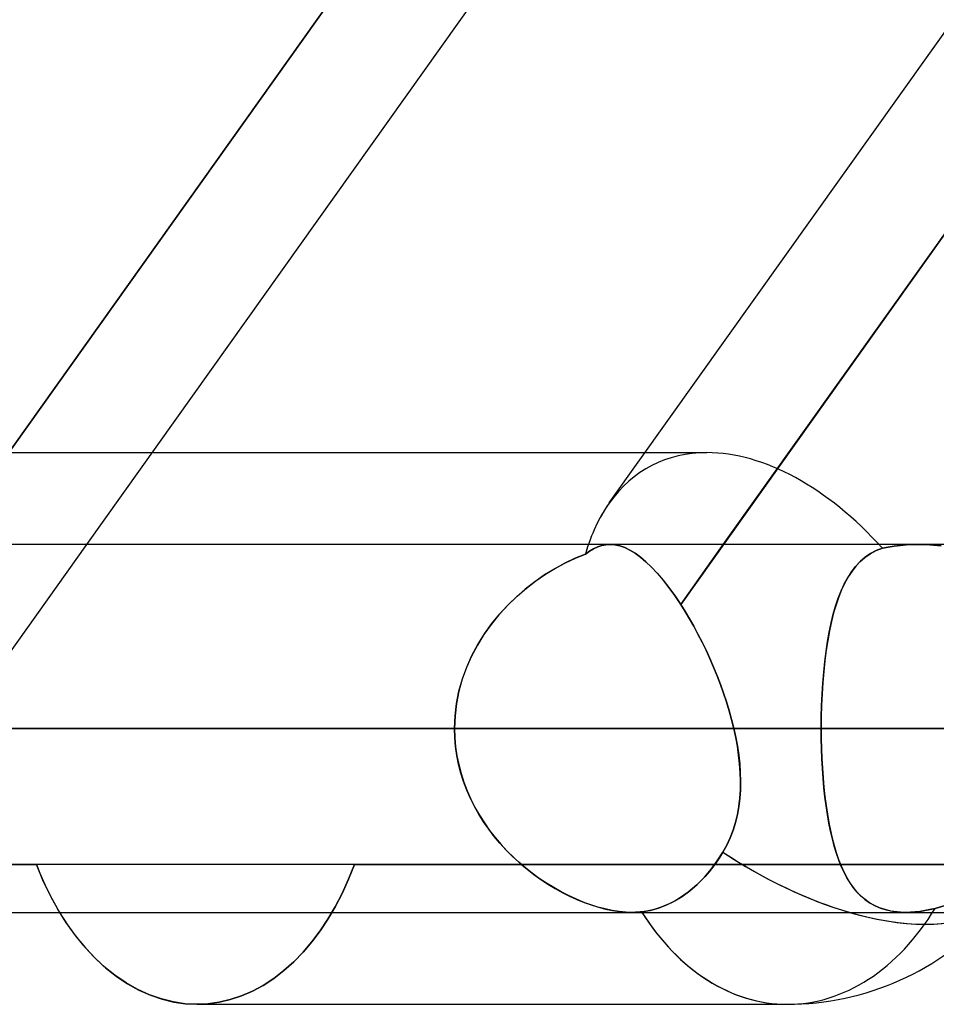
# Model space of a CAD drawing. Header units: millimetres. Extents: x -270 to 270, y -100 to 120.
# Tile 41 of 73: x 53.43 to 58.45, y 16.98 to 22.37. Entities that reach past the tile are written whole.
import ezdxf

# ---------------------------------------------------------------- set-up
doc = ezdxf.new("R2010")
doc.units = ezdxf.units.MM
doc.layers.add('MAIN-1', color=7, linetype='Continuous')
doc.layers.add('MAIN-2', color=7, linetype='Continuous')

msp = doc.modelspace()

# ---------------------------------------------------------------- linework, layer by layer
at = {"layer": 'MAIN-1'}
for p, q in [((53.7956, 19.4962), (59.4842, 27.4812)), ((56.6586, 19.7242), (62.1848, 27.4813)), ((57.2831, 19.4962), (62.9717, 27.4813)), ((54.1544, 20), (56.8551, 20)), ((152.3991, 19.4962), (-152.3991, 19.4962)), ((153.3447, 18.4887), (-153.3447, 18.4887)), ((55.8105, 18.4887), (51.536, 18.4887)), ((-152.3991, 17.4813), (152.3991, 17.4813)), ((53.6463, 17.4813), (53.6903, 17.4125)), ((58.2726, 17.4813), (58.2719, 17.4813)), ((58.2733, 17.4813), (58.2726, 17.4813)), ((58.274, 17.4813), (58.2733, 17.4813)), ((58.2747, 17.4813), (58.274, 17.4813)), ((58.2754, 17.4813), (58.2747, 17.4813)), ((58.2761, 17.4813), (58.2754, 17.4813)), ((53.6903, 17.4125), (53.7374, 17.3479)), ((53.7374, 17.3479), (53.7879, 17.2867)), ((53.7879, 17.2867), (53.8415, 17.2298)), ((53.8415, 17.2298), (53.898, 17.1778)), ((53.898, 17.1778), (53.9569, 17.1311)), ((53.9569, 17.1311), (54.0178, 17.0903)), ((54.0178, 17.0903), (54.0803, 17.0557)), ((54.0803, 17.0557), (54.1439, 17.0274)), ((54.1439, 17.0274), (54.2081, 17.0055)), ((54.2081, 17.0055), (54.2724, 16.9899)), ((54.2724, 16.9899), (54.3362, 16.9806)), ((54.3362, 16.9806), (54.3991, 16.9775)), ((54.3991, 16.9775), (57.634, 16.9775))]:
    msp.add_line(p, q, dxfattribs=at)
msp.add_arc((57.634, 18.4887), 1.5112, 270, 318.1897, dxfattribs=at)
for major_axis, ratio, start_param, end_param in [((0.7425, -1.4407), 0.614789, -2.833903, -2.607375), ((0, -1.5112), 0.707107, -0.841075, 0), ((-1.2308, 0.8769), 0.501864, 2.177605, 2.878236)]:
    msp.add_ellipse((57.634, 18.4887), major_axis=major_axis, ratio=ratio, start_param=start_param, end_param=end_param, dxfattribs=at)
at = {"layer": 'MAIN-2'}
for p, q in [((52.7752, 19.1685), (58.8909, 27.753)), ((58.8909, 27.753), (52.7752, 19.1685)), ((63.1653, 27.753), (57.0496, 19.1685)), ((50.782, 20), (54.1544, 20)), ((56.8551, 20), (57.1937, 20)), ((56.6637, 19.4962), (52.0967, 19.4962)), ((52.4531, 17.6119), (53.7956, 19.4962)), ((56.5501, 19.4598), (56.5724, 19.4727)), ((56.5727, 19.4729), (56.5503, 19.46)), ((56.5724, 19.4727), (56.5948, 19.4829)), ((56.595, 19.483), (56.5727, 19.4729)), ((56.5948, 19.4829), (56.6174, 19.4902)), ((56.6175, 19.4903), (56.595, 19.483)), ((56.6174, 19.4902), (56.6403, 19.4947)), ((56.6404, 19.4947), (56.6175, 19.4903)), ((56.6403, 19.4947), (56.6636, 19.4963)), ((56.6636, 19.4963), (56.6404, 19.4947)), ((56.6894, 19.4944), (56.6636, 19.4963)), ((56.6636, 19.4963), (56.6895, 19.4944)), ((56.7159, 19.4889), (56.6894, 19.4944)), ((56.6895, 19.4944), (56.716, 19.4888)), ((56.7431, 19.4795), (56.7159, 19.4889)), ((56.716, 19.4888), (56.7434, 19.4794)), ((56.7712, 19.4661), (56.7431, 19.4795)), ((56.7434, 19.4794), (56.7714, 19.466)), ((57.0496, 19.1685), (57.2831, 19.4962)), ((58.1201, 19.463), (58.1547, 19.4768)), ((58.1547, 19.4768), (58.121, 19.4635)), ((58.1547, 19.4768), (58.1868, 19.4826)), ((58.1868, 19.4826), (58.1547, 19.4768)), ((58.1868, 19.4826), (58.2193, 19.4874)), ((58.2193, 19.4874), (58.1868, 19.4826)), ((58.2193, 19.4874), (58.2522, 19.4912)), ((58.2522, 19.4912), (58.2193, 19.4874)), ((58.2522, 19.4912), (58.2855, 19.4939)), ((58.2854, 19.4939), (58.2522, 19.4912)), ((58.3189, 19.4956), (58.2854, 19.4939)), ((58.2855, 19.4939), (58.3189, 19.4956)), ((58.3189, 19.4956), (58.3526, 19.4962)), ((58.3525, 19.4962), (58.3189, 19.4956)), ((58.4147, 19.4946), (58.3525, 19.4962)), ((58.3526, 19.4962), (58.4149, 19.4946)), ((58.4771, 19.4892), (58.4147, 19.4946)), ((58.4149, 19.4946), (58.4774, 19.4891)), ((56.4715, 19.4212), (56.4152, 19.3944)), ((56.4179, 19.3957), (56.4727, 19.4217)), ((56.5276, 19.4441), (56.4715, 19.4212)), ((56.4727, 19.4217), (56.5276, 19.4441)), ((56.5503, 19.46), (56.5276, 19.4441)), ((56.5276, 19.4441), (56.5501, 19.4598)), ((56.7998, 19.4488), (56.7712, 19.4661)), ((56.7714, 19.466), (56.8, 19.4487)), ((56.8292, 19.4276), (56.7998, 19.4488)), ((56.8, 19.4487), (56.8294, 19.4275)), ((56.8593, 19.4022), (56.8292, 19.4276)), ((56.8294, 19.4275), (56.8594, 19.4021)), ((58.0322, 19.402), (58.059, 19.4255)), ((58.0614, 19.4273), (58.0352, 19.4048)), ((58.059, 19.4255), (58.0883, 19.4459)), ((58.09, 19.4469), (58.0614, 19.4273)), ((58.0883, 19.4459), (58.1201, 19.463)), ((58.121, 19.4635), (58.09, 19.4469)), ((56.3096, 19.3334), (56.3635, 19.3663)), ((56.4152, 19.3944), (56.3594, 19.3639)), ((56.3635, 19.3663), (56.4179, 19.3957)), ((56.89, 19.3728), (56.8593, 19.4022)), ((56.8594, 19.4021), (56.8902, 19.3727)), ((56.9215, 19.3393), (56.89, 19.3728)), ((56.8902, 19.3727), (56.9216, 19.3392)), ((57.9853, 19.3464), (58.0077, 19.3756)), ((58.0111, 19.3795), (57.9888, 19.3512)), ((58.0077, 19.3756), (58.0322, 19.402)), ((58.0352, 19.4048), (58.0111, 19.3795)), ((56.3043, 19.3299), (56.2504, 19.2925)), ((56.2565, 19.2969), (56.3096, 19.3334)), ((56.3594, 19.3639), (56.3043, 19.3299)), ((56.9532, 19.3021), (56.9215, 19.3393)), ((56.9216, 19.3392), (56.9533, 19.3019)), ((57.946, 19.2795), (57.9648, 19.3143)), ((57.9682, 19.32), (57.9492, 19.286)), ((57.9648, 19.3143), (57.9853, 19.3464)), ((57.9888, 19.3512), (57.9682, 19.32)), ((56.1538, 19.2136), (56.2044, 19.257)), ((56.2504, 19.2925), (56.1981, 19.2518)), ((56.2044, 19.257), (56.2565, 19.2969)), ((56.9852, 19.2611), (56.9532, 19.3021)), ((56.9533, 19.3019), (56.9853, 19.261)), ((57.0174, 19.2166), (56.9852, 19.2611)), ((56.9853, 19.261), (57.0174, 19.2165)), ((57.9288, 19.242), (57.946, 19.2795)), ((57.9492, 19.286), (57.9318, 19.249)), ((56.1476, 19.208), (56.0995, 19.1611)), ((56.1051, 19.1668), (56.1538, 19.2136)), ((56.1981, 19.2518), (56.1476, 19.208)), ((57.0496, 19.1685), (57.0174, 19.2166)), ((57.0174, 19.2165), (57.0496, 19.1685)), ((57.9158, 19.2093), (57.9012, 19.1668)), ((57.9131, 19.2018), (57.9288, 19.242)), ((57.9318, 19.249), (57.9158, 19.2093)), ((56.0995, 19.1611), (56.0539, 19.1113)), ((56.0586, 19.1168), (56.1051, 19.1668)), ((57.0739, 19.13), (57.0496, 19.1685)), ((57.0496, 19.1685), (57.0739, 19.13)), ((57.8859, 19.1141), (57.8988, 19.1592)), ((57.9012, 19.1668), (57.8879, 19.1216)), ((57.8988, 19.1592), (57.9131, 19.2018)), ((56.0539, 19.1113), (56.0112, 19.0587)), ((56.0149, 19.0636), (56.0586, 19.1168)), ((57.0978, 19.09), (57.0739, 19.13)), ((57.0739, 19.13), (57.0978, 19.0899)), ((57.8743, 19.0667), (57.8859, 19.1141)), ((57.8879, 19.1216), (57.8759, 19.0739)), ((56.0112, 19.0587), (55.9718, 19.0034)), ((55.9747, 19.0077), (56.0149, 19.0636)), ((57.1213, 19.0486), (57.0978, 19.09)), ((57.0978, 19.0899), (57.1213, 19.0486)), ((57.1443, 19.006), (57.1213, 19.0486)), ((57.1213, 19.0486), (57.1443, 19.0059)), ((57.8638, 19.0169), (57.8743, 19.0667)), ((57.8759, 19.0739), (57.8652, 19.0238)), ((55.9718, 19.0034), (55.9359, 18.9455)), ((55.938, 18.9493), (55.9747, 19.0077)), ((57.1667, 18.9622), (57.1443, 19.006)), ((57.1443, 19.0059), (57.1668, 18.9621)), ((57.8546, 18.965), (57.8638, 19.0169)), ((57.8652, 19.0238), (57.8556, 18.9714)), ((55.9359, 18.9455), (55.9038, 18.8851)), ((55.9054, 18.8884), (55.938, 18.9493)), ((57.1885, 18.9173), (57.1667, 18.9622)), ((57.1668, 18.9621), (57.1886, 18.9172)), ((57.8464, 18.9109), (57.8546, 18.965)), ((57.8556, 18.9714), (57.8472, 18.9167)), ((55.9038, 18.8851), (55.876, 18.8225)), ((55.8771, 18.8253), (55.9054, 18.8884)), ((57.2096, 18.8715), (57.1885, 18.9173)), ((57.1886, 18.9172), (57.2097, 18.8713)), ((57.8394, 18.8547), (57.8464, 18.9109)), ((57.8472, 18.9167), (57.84, 18.8599)), ((57.2299, 18.8248), (57.2096, 18.8715)), ((57.2097, 18.8713), (57.23, 18.8247)), ((57.8334, 18.7966), (57.8394, 18.8547)), ((57.84, 18.8599), (57.8338, 18.801)), ((55.876, 18.8225), (55.8528, 18.7582)), ((55.8534, 18.7601), (55.8771, 18.8253)), ((57.2493, 18.7776), (57.2299, 18.8248)), ((57.23, 18.8247), (57.2493, 18.7775)), ((57.2676, 18.73), (57.2493, 18.7776)), ((57.2493, 18.7775), (57.2676, 18.7299)), ((57.8285, 18.7369), (57.8334, 18.7966)), ((57.8338, 18.801), (57.8288, 18.7406)), ((55.8528, 18.7582), (55.8345, 18.6925)), ((55.8348, 18.6936), (55.8534, 18.7601)), ((57.2847, 18.682), (57.2676, 18.73)), ((57.2676, 18.7299), (57.2847, 18.682)), ((57.8247, 18.6761), (57.8285, 18.7369)), ((57.8288, 18.7406), (57.8249, 18.6791)), ((55.8345, 18.6925), (55.8212, 18.6255)), ((55.8213, 18.6261), (55.8348, 18.6936)), ((57.3007, 18.6338), (57.2847, 18.682)), ((57.2847, 18.682), (57.3007, 18.6338)), ((57.822, 18.6144), (57.8247, 18.6761)), ((57.8249, 18.6791), (57.8221, 18.6165)), ((55.8212, 18.6255), (55.8131, 18.5575)), ((55.8132, 18.5577), (55.8213, 18.6261)), ((57.3154, 18.5855), (57.3007, 18.6338)), ((57.3007, 18.6338), (57.3154, 18.5855)), ((57.8221, 18.6165), (57.8204, 18.553)), ((57.8204, 18.5519), (57.822, 18.6144)), ((55.8104, 18.4887), (55.8132, 18.5577)), ((55.8131, 18.5575), (55.8104, 18.4887)), ((57.3288, 18.5371), (57.3154, 18.5855)), ((57.3154, 18.5855), (57.3288, 18.5371)), ((57.3407, 18.4887), (57.3288, 18.5371)), ((57.3288, 18.5371), (57.3407, 18.4887)), ((57.8204, 18.553), (57.8198, 18.4887)), ((57.8198, 18.4887), (57.8204, 18.5519)), ((-153.3447, 18.4887), (153.3447, 18.4887)), ((-152.0132, 18.4887), (152.0132, 18.4887)), ((55.8104, 18.4887), (50.1061, 18.4887)), ((50.1061, 18.4887), (55.8104, 18.4887)), ((65.8905, 18.4887), (50.6696, 18.4887)), ((50.6696, 18.4887), (65.8905, 18.4887)), ((55.8104, 18.4887), (51.536, 18.4887)), ((51.536, 18.4887), (55.8104, 18.4887)), ((52.1003, 18.4887), (67.9055, 18.4887)), ((67.9055, 18.4887), (52.1003, 18.4887)), ((52.1003, 18.4887), (57.8198, 18.4887)), ((57.8198, 18.4887), (52.1003, 18.4887)), ((52.8488, 18.4887), (57.3407, 18.4887)), ((57.3407, 18.4887), (52.8488, 18.4887)), ((55.8104, 18.4887), (55.8119, 18.4386)), ((55.8118, 18.439), (55.8104, 18.4887)), ((152.0132, 18.4887), (55.8105, 18.4887)), ((57.3513, 18.44), (57.3407, 18.4887)), ((57.3407, 18.4887), (57.3513, 18.44)), ((57.8203, 18.433), (57.8198, 18.4887)), ((57.8198, 18.4887), (57.8202, 18.4335)), ((75.9655, 18.4887), (57.8198, 18.4887)), ((57.8198, 18.4887), (75.9655, 18.4887)), ((55.8161, 18.3895), (55.8118, 18.439)), ((55.8119, 18.4386), (55.8162, 18.3888)), ((57.3602, 18.3915), (57.3513, 18.44)), ((57.3513, 18.44), (57.3603, 18.3913)), ((57.8202, 18.4335), (57.8215, 18.3788)), ((57.8215, 18.3778), (57.8203, 18.433)), ((55.8231, 18.3406), (55.8161, 18.3895)), ((55.8162, 18.3888), (55.8233, 18.3394)), ((55.8328, 18.2922), (55.8231, 18.3406)), ((57.3674, 18.3431), (57.3602, 18.3915)), ((57.3603, 18.3913), (57.3675, 18.3428)), ((57.3728, 18.2951), (57.3674, 18.3431)), ((57.3675, 18.3428), (57.3729, 18.2947)), ((57.8215, 18.3788), (57.8235, 18.3247)), ((57.8236, 18.3232), (57.8215, 18.3778)), ((55.8233, 18.3394), (55.8332, 18.2904)), ((55.8452, 18.2445), (55.8328, 18.2922)), ((55.8332, 18.2904), (55.8459, 18.242)), ((57.3763, 18.2475), (57.3728, 18.2951)), ((57.3729, 18.2947), (57.3764, 18.2469)), ((57.8235, 18.3247), (57.8264, 18.2712)), ((57.8265, 18.2694), (57.8236, 18.3232)), ((55.8601, 18.1975), (55.8452, 18.2445)), ((55.8459, 18.242), (55.8613, 18.1941)), ((57.3778, 18.2003), (57.3763, 18.2475)), ((57.3764, 18.2469), (57.3778, 18.1996)), ((57.8264, 18.2712), (57.8302, 18.2185)), ((57.8303, 18.2164), (57.8265, 18.2694)), ((55.8775, 18.1512), (55.8601, 18.1975)), ((55.8613, 18.1941), (55.8792, 18.1471)), ((57.3771, 18.1535), (57.3778, 18.2003)), ((57.3778, 18.1996), (57.3771, 18.1529)), ((57.8302, 18.2185), (57.8347, 18.1667)), ((57.835, 18.1643), (57.8303, 18.2164)), ((55.8974, 18.1059), (55.8775, 18.1512)), ((55.8792, 18.1471), (55.8996, 18.1012)), ((57.3771, 18.1529), (57.3741, 18.1068)), ((57.3742, 18.1074), (57.3771, 18.1535)), ((57.8347, 18.1667), (57.8401, 18.1163)), ((57.8404, 18.1135), (57.835, 18.1643)), ((55.9195, 18.0616), (55.8974, 18.1059)), ((55.8996, 18.1012), (55.9222, 18.0565)), ((57.3688, 18.0619), (57.3742, 18.1074)), ((57.3741, 18.1068), (57.3688, 18.0614)), ((57.8401, 18.1163), (57.8463, 18.0674)), ((57.8467, 18.0642), (57.8404, 18.1135)), ((55.9437, 18.0186), (55.9195, 18.0616)), ((55.9222, 18.0565), (55.9471, 18.013)), ((55.9699, 17.9769), (55.9437, 18.0186)), ((57.3609, 18.017), (57.3505, 17.9735)), ((57.3506, 17.9738), (57.361, 18.0174)), ((57.3688, 18.0614), (57.3609, 18.017)), ((57.361, 18.0174), (57.3688, 18.0619)), ((57.8463, 18.0674), (57.8534, 18.02)), ((57.8539, 18.0165), (57.8467, 18.0642)), ((57.8534, 18.02), (57.8613, 17.9742)), ((57.8619, 17.9705), (57.8539, 18.0165)), ((55.9471, 18.013), (55.974, 17.9708)), ((55.998, 17.9366), (55.9699, 17.9769)), ((55.974, 17.9708), (56.0028, 17.9299)), ((57.3505, 17.9735), (57.3374, 17.9311)), ((57.3375, 17.9313), (57.3506, 17.9738)), ((57.8613, 17.9742), (57.87, 17.9301)), ((57.8708, 17.9263), (57.8619, 17.9705)), ((56.0278, 17.8976), (55.998, 17.9366)), ((56.0028, 17.9299), (56.0335, 17.8905)), ((57.3374, 17.9311), (57.3216, 17.8898)), ((57.3217, 17.8899), (57.3375, 17.9313)), ((57.87, 17.9301), (57.8797, 17.8878)), ((57.8807, 17.8838), (57.8708, 17.9263)), ((56.0592, 17.8601), (56.0278, 17.8976)), ((56.0335, 17.8905), (56.0659, 17.8525)), ((56.0921, 17.8241), (56.0592, 17.8601)), ((57.303, 17.8498), (57.3217, 17.8899)), ((57.3216, 17.8898), (57.303, 17.8497)), ((57.8797, 17.8878), (57.8903, 17.8472)), ((57.8915, 17.8431), (57.8807, 17.8838)), ((56.0659, 17.8525), (56.0996, 17.8162)), ((56.1264, 17.7896), (56.0921, 17.8241)), ((56.0996, 17.8162), (56.1346, 17.7817)), ((57.2504, 17.7632), (57.2814, 17.811)), ((57.2814, 17.811), (57.2636, 17.7828)), ((57.2814, 17.811), (57.303, 17.8498)), ((57.303, 17.8497), (57.2814, 17.811)), ((57.8903, 17.8472), (57.9019, 17.8084)), ((57.9032, 17.8044), (57.8915, 17.8431)), ((57.9019, 17.8084), (57.9146, 17.7715)), ((57.916, 17.7678), (57.9032, 17.8044)), ((56.1619, 17.7566), (56.1264, 17.7896)), ((56.1346, 17.7817), (56.1706, 17.7489)), ((56.1986, 17.7253), (56.1619, 17.7566)), ((56.1706, 17.7489), (56.2076, 17.7179)), ((57.2165, 17.7175), (57.2504, 17.7632)), ((57.2453, 17.7559), (57.2257, 17.7294)), ((57.2636, 17.7828), (57.2453, 17.7559)), ((57.9146, 17.7715), (57.9283, 17.7365)), ((57.9298, 17.7332), (57.916, 17.7678)), ((48.9666, 17.7431), (53.5193, 17.7431)), ((66.2204, 17.7431), (50.7773, 17.7431)), ((55.2619, 17.7431), (51.7392, 17.7431)), ((53.5552, 17.6572), (53.5193, 17.7431)), ((53.5193, 17.7431), (53.5383, 17.6963)), ((53.5383, 17.6963), (53.5582, 17.6506)), ((55.2619, 17.7431), (55.2295, 17.6622)), ((55.2295, 17.6622), (55.2619, 17.7431)), ((55.2619, 17.7431), (72.54, 17.7431)), ((56.2363, 17.6956), (56.1986, 17.7253)), ((56.2076, 17.7179), (56.2453, 17.6888)), ((56.2748, 17.6676), (56.2363, 17.6956)), ((57.1795, 17.674), (57.2165, 17.7175)), ((57.2051, 17.7035), (57.1835, 17.6784)), ((57.2257, 17.7294), (57.2051, 17.7035)), ((57.9283, 17.7365), (57.9432, 17.7036)), ((57.9447, 17.7007), (57.9298, 17.7332)), ((57.9432, 17.7036), (57.9594, 17.6726)), ((57.9607, 17.6703), (57.9447, 17.7007)), ((53.5941, 17.5756), (53.5552, 17.6572)), ((53.5582, 17.6506), (53.5789, 17.6061)), ((55.2295, 17.6622), (55.1944, 17.5849)), ((55.1944, 17.5849), (55.2295, 17.6622)), ((56.2453, 17.6888), (56.2837, 17.6614)), ((56.3141, 17.6413), (56.2748, 17.6676)), ((56.2837, 17.6614), (56.3225, 17.6359)), ((56.3539, 17.6168), (56.3141, 17.6413)), ((57.161, 17.6545), (57.138, 17.6321)), ((57.1401, 17.6341), (57.1795, 17.674)), ((57.1835, 17.6784), (57.161, 17.6545)), ((57.9594, 17.6726), (57.9768, 17.6438)), ((57.9779, 17.6421), (57.9607, 17.6703)), ((57.9768, 17.6438), (57.9956, 17.6171)), ((57.9963, 17.6161), (57.9779, 17.6421)), ((53.5789, 17.6061), (53.6006, 17.563)), ((55.1944, 17.5849), (55.1567, 17.5119)), ((55.1567, 17.5119), (55.1944, 17.5849)), ((56.3225, 17.6359), (56.3616, 17.6123)), ((56.3942, 17.5942), (56.3539, 17.6168)), ((56.3616, 17.6123), (56.401, 17.5905)), ((56.4347, 17.5734), (56.3942, 17.5942)), ((56.401, 17.5905), (56.4407, 17.5705)), ((57.0583, 17.5687), (57.0993, 17.5988)), ((57.0907, 17.5921), (57.0669, 17.5746)), ((57.1144, 17.6112), (57.0907, 17.5921)), ((57.0993, 17.5988), (57.1401, 17.6341)), ((57.138, 17.6321), (57.1144, 17.6112)), ((57.9956, 17.6171), (58.0158, 17.5926)), ((58.0161, 17.5924), (57.9963, 17.6161)), ((58.0158, 17.5926), (58.0378, 17.5702)), ((58.0372, 17.5708), (58.0161, 17.5924)), ((53.636, 17.4988), (53.5941, 17.5756)), ((53.6006, 17.563), (53.6231, 17.5214)), ((56.4754, 17.5546), (56.4347, 17.5734)), ((56.4407, 17.5705), (56.4805, 17.5524)), ((56.516, 17.5378), (56.4754, 17.5546)), ((56.4805, 17.5524), (56.5204, 17.5361)), ((56.5564, 17.5231), (56.516, 17.5378)), ((56.5204, 17.5361), (56.5601, 17.5218)), ((56.9948, 17.5319), (56.9692, 17.52)), ((56.9739, 17.522), (57.0174, 17.5437)), ((57.0197, 17.5449), (56.9948, 17.5319)), ((57.0174, 17.5437), (57.0583, 17.5687)), ((57.0434, 17.559), (57.0197, 17.5449)), ((57.0669, 17.5746), (57.0434, 17.559)), ((58.06, 17.5513), (58.0372, 17.5708)), ((58.0378, 17.5702), (58.0615, 17.5501)), ((58.0846, 17.5339), (58.06, 17.5513)), ((58.0615, 17.5501), (58.0871, 17.5324)), ((58.111, 17.5189), (58.0846, 17.5339)), ((58.0871, 17.5324), (58.1146, 17.5171)), ((53.6231, 17.5214), (53.6463, 17.4813)), ((53.6803, 17.4275), (53.636, 17.4988)), ((55.1567, 17.5119), (55.1168, 17.4437)), ((55.1168, 17.4437), (55.1567, 17.5119)), ((56.5964, 17.5105), (56.5564, 17.5231)), ((56.5601, 17.5218), (56.5995, 17.5096)), ((56.636, 17.5), (56.5964, 17.5105)), ((56.5995, 17.5096), (56.6384, 17.4994)), ((56.6749, 17.4918), (56.636, 17.5)), ((56.6384, 17.4994), (56.6766, 17.4915)), ((56.7127, 17.4859), (56.6749, 17.4918)), ((56.6766, 17.4915), (56.7136, 17.4858)), ((56.749, 17.4824), (56.7127, 17.4859)), ((56.7136, 17.4858), (56.7493, 17.4824)), ((56.7839, 17.4812), (56.749, 17.4824)), ((56.7493, 17.4824), (56.7837, 17.4812)), ((56.7837, 17.4812), (56.7926, 17.4813)), ((56.7928, 17.4813), (56.7839, 17.4812)), ((56.7926, 17.4813), (56.8014, 17.4815)), ((56.8016, 17.4815), (56.7928, 17.4813)), ((56.8014, 17.4815), (56.8101, 17.4819)), ((56.8103, 17.4819), (56.8016, 17.4815)), ((56.8101, 17.4819), (56.8187, 17.4825)), ((56.8188, 17.4825), (56.8103, 17.4819)), ((56.8187, 17.4825), (56.8273, 17.4832)), ((56.8273, 17.4832), (56.8188, 17.4825)), ((56.8273, 17.4832), (56.8357, 17.4841)), ((56.8357, 17.4841), (56.8273, 17.4832)), ((56.8357, 17.4841), (56.8819, 17.4918)), ((56.8623, 17.4879), (56.8357, 17.4841)), ((56.8892, 17.4934), (56.8623, 17.4879)), ((56.8819, 17.4918), (56.9283, 17.5045)), ((56.9162, 17.5006), (56.8892, 17.4934)), ((56.9429, 17.5095), (56.9162, 17.5006)), ((56.9283, 17.5045), (56.9739, 17.522)), ((56.9692, 17.52), (56.9429, 17.5095)), ((58.1393, 17.5063), (58.111, 17.5189)), ((58.1146, 17.5171), (58.1443, 17.5043)), ((58.1696, 17.4961), (58.1393, 17.5063)), ((58.1443, 17.5043), (58.1761, 17.4943)), ((58.2019, 17.4885), (58.1696, 17.4961)), ((58.1761, 17.4943), (58.2099, 17.487)), ((58.236, 17.4835), (58.2019, 17.4885)), ((58.2099, 17.487), (58.2456, 17.4827)), ((58.2719, 17.4813), (58.236, 17.4835)), ((58.2456, 17.4827), (58.2832, 17.4812)), ((58.2773, 17.4812), (58.2761, 17.4813)), ((58.2785, 17.4812), (58.2773, 17.4812)), ((58.2796, 17.4812), (58.2785, 17.4812)), ((58.2808, 17.4812), (58.2796, 17.4812)), ((58.282, 17.4812), (58.2808, 17.4812)), ((58.2832, 17.4812), (58.282, 17.4812)), ((58.3082, 17.4818), (58.2832, 17.4812)), ((58.2832, 17.4812), (58.3082, 17.4818)), ((58.3082, 17.4818), (58.334, 17.4837)), ((58.334, 17.4836), (58.3082, 17.4818)), ((58.3606, 17.4867), (58.334, 17.4836)), ((58.334, 17.4837), (58.3606, 17.4867)), ((58.3879, 17.491), (58.3606, 17.4867)), ((58.3606, 17.4867), (58.388, 17.491)), ((58.4158, 17.4965), (58.3879, 17.491)), ((58.388, 17.491), (58.4159, 17.4965)), ((58.4441, 17.5032), (58.4158, 17.4965)), ((58.4159, 17.4965), (58.4441, 17.5032)), ((58.4441, 17.5032), (58.4987, 17.5196)), ((58.4987, 17.5196), (58.4441, 17.5032)), ((53.7274, 17.3609), (53.6803, 17.4275)), ((55.1168, 17.4437), (55.0747, 17.3802)), ((55.0747, 17.3802), (55.1168, 17.4437)), ((55.0747, 17.3802), (55.0293, 17.3199)), ((55.0293, 17.3199), (55.0747, 17.3802)), ((53.7782, 17.2978), (53.7274, 17.3609)), ((55.0293, 17.3199), (54.9808, 17.2631)), ((54.9808, 17.2631), (55.0293, 17.3199)), ((53.8323, 17.239), (53.7782, 17.2978)), ((54.9808, 17.2631), (54.9296, 17.2103)), ((54.9296, 17.2103), (54.9808, 17.2631)), ((53.8894, 17.1852), (53.8323, 17.239)), ((54.9296, 17.2103), (54.8759, 17.162)), ((54.8759, 17.162), (54.9296, 17.2103)), ((53.9491, 17.1369), (53.8894, 17.1852)), ((54.8759, 17.162), (54.82, 17.1188)), ((54.82, 17.1188), (54.8759, 17.162)), ((54.0109, 17.0946), (53.9491, 17.1369)), ((54.82, 17.1188), (54.7622, 17.0812)), ((54.7622, 17.0812), (54.82, 17.1188)), ((54.0744, 17.0586), (54.0109, 17.0946)), ((54.1391, 17.0293), (54.0744, 17.0586)), ((54.7029, 17.0494), (54.6425, 17.0234)), ((54.6425, 17.0234), (54.7029, 17.0494)), ((54.7622, 17.0812), (54.7029, 17.0494)), ((54.7029, 17.0494), (54.7622, 17.0812)), ((54.2045, 17.0066), (54.1391, 17.0293)), ((54.27, 16.9904), (54.2045, 17.0066)), ((54.5815, 17.0033), (54.5203, 16.9889)), ((54.5203, 16.9889), (54.5815, 17.0033)), ((54.6425, 17.0234), (54.5815, 17.0033)), ((54.5815, 17.0033), (54.6425, 17.0234)), ((54.335, 16.9807), (54.27, 16.9904)), ((54.3991, 16.9775), (54.335, 16.9807)), ((54.4593, 16.9804), (54.3991, 16.9775)), ((54.3991, 16.9775), (54.4593, 16.9804)), ((54.5203, 16.9889), (54.4593, 16.9804)), ((54.4593, 16.9804), (54.5203, 16.9889))]:
    msp.add_line(p, q, dxfattribs=at)
for major_axis, ratio, start_param, end_param in [((0.7425, -1.4407), 0.614789, 2.834622, 3.449282), ((0.7425, -1.4407), 0.614789, 2.834622, 3.449282), ((0.7425, -1.4407), 0.614789, 1.976547, 2.834622), ((0.7425, -1.4407), 0.614789, 1.976547, 2.834622), ((0.7425, -1.4407), 0.614789, -2.833903, -2.562017), ((0.7425, -1.4407), 0.614789, -2.607375, -2.562017), ((-1.2308, 0.8769), 0.501864, 1.641045, 3.141659), ((-1.2308, 0.8769), 0.501864, 1.641045, 2.177605), ((0, -1.5112), 0.707107, -0.843565, 0), ((0, -1.5112), 0.707107, -0.843565, -0.841075), ((0, -1.5112), 0.707107, 0, 0.860405), ((0, -1.5112), 0.707107, 0, 0.860405)]:
    msp.add_ellipse((57.634, 18.4887), major_axis=major_axis, ratio=ratio, start_param=start_param, end_param=end_param, dxfattribs=at)

doc.saveas('drawing.dxf')
